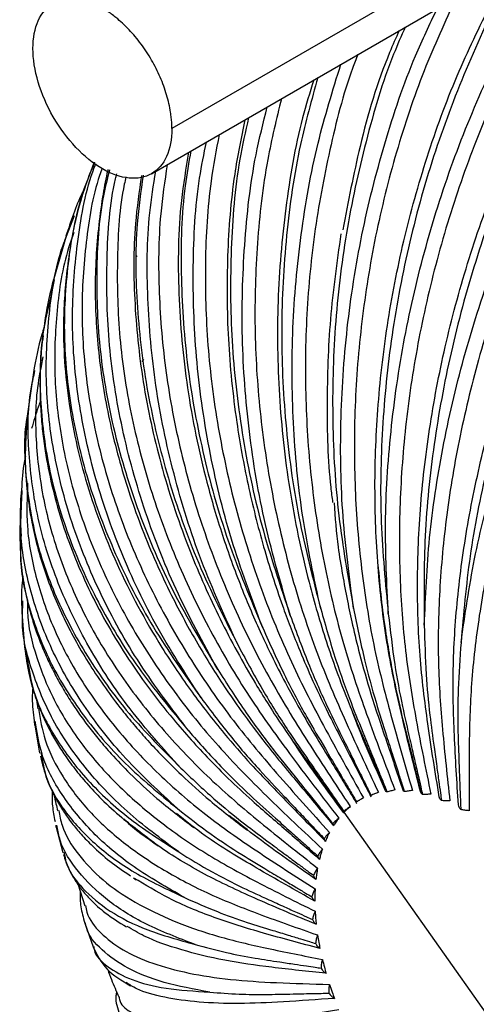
# Paper-space layout '_Isométrica' of a CAD drawing. Header units: millimetres. Extents: x -1033 to 124, y -743 to 515.
# Tile 5 of 44: x -1033 to -991, y -676 to -586. Entities that reach past the tile are written whole.
import ezdxf

# ---------------------------------------------------------------- set-up
doc = ezdxf.new("R2010")
doc.units = ezdxf.units.MM

psp = doc.layouts.new('_Isométrica')

# ---------------------------------------------------------------- linework, layer by layer
at = {"color": 7, "linetype": 'Continuous', "lineweight": 25}
for p, q in [((-844.652, -494.955), (-1018.941, -595.57)), ((-1020.805, -599.69), (-844.15, -497.709)), ((-1028.603, -605.415), (-1027.864, -603.523)), ((-1028.576, -605.188), (-1029.857, -609.603)), ((-1022.112, -607.2), (-1022.239, -607.32)), ((-1029.716, -609.387), (-1030.064, -611.042)), ((-1021.513, -616.695), (-1021.693, -616.869)), ((-1031.618, -617.892), (-1032.135, -621.443)), ((-1031.527, -617.906), (-1031.485, -617.704)), ((-1032.721, -628.628), (-1032.808, -629.471)), ((-1032.683, -629.478), (-1032.666, -628.679)), ((-1032.802, -629.476), (-1032.88, -632.633)), ((-1032.886, -632.637), (-1032.86, -633.183)), ((-1032.761, -632.636), (-1032.772, -633.136)), ((-1000.07, -635.473), (-1000.036, -635.824)), ((-1032.624, -640.191), (-1032.589, -638.765)), ((-1032.659, -640.194), (-1032.431, -643.02)), ((-1032.415, -643.019), (-1032.184, -644.136)), ((-1031.34, -647.841), (-1031.208, -648.645)), ((-1031.549, -649.747), (-1031.513, -650.151)), ((-1031.507, -650.152), (-1031.057, -652.703)), ((-1031.405, -650.134), (-1031.48, -649.785)), ((-1030.94, -652.682), (-1030.886, -652.928)), ((-997.654, -656.235), (-997.768, -656.16)), ((-1001.809, -657.044), (-1002.086, -657.22)), ((-980.268, -690.509), (-1003.151, -658.102)), ((-1029.588, -659.306), (-1029.56, -659.473)), ((-1029.554, -659.476), (-1028.931, -661.811)), ((-1029.44, -659.446), (-1029.471, -659.309)), ((-1028.827, -661.784), (-1028.797, -661.929)), ((-1027.515, -664.754), (-1026.927, -666.672)), ((-1022.462, -664.13), (-1022.229, -664.296)), ((-1026.927, -668.269), (-1026.16, -670.436))]:
    psp.add_line(p, q, dxfattribs=at)
for points, knots in [([(-914.218, -554.493), (-915.576, -553.952), (-918.513, -552.78), (-923.377, -551.967), (-928.613, -551.844), (-933.912, -552.516), (-939.169, -553.894), (-944.306, -555.905), (-949.317, -558.488), (-954.267, -561.655), (-959.219, -565.469), (-964.155, -569.974), (-968.987, -575.154), (-973.622, -580.963), (-977.965, -587.33), (-981.926, -594.159), (-985.426, -601.335), (-988.401, -608.728), (-990.807, -616.201), (-992.623, -623.62), (-993.848, -630.861), (-994.495, -637.812), (-994.624, -644.396), (-994.177, -650.756), (-993.72, -654.913), (-993.482, -657.08)], [0, 0, 0, 0, 0.039235, 0.084891, 0.129871, 0.173937, 0.216881, 0.25853, 0.298745, 0.338961, 0.38061, 0.423554, 0.46762, 0.5126, 0.558256, 0.604329, 0.650543, 0.696619, 0.742281, 0.78727, 0.831347, 0.874305, 0.91597, 0.956202, 1, 1, 1, 1]), ([(-908.579, -556.641), (-908.982, -556.41), (-910.927, -555.298), (-914.868, -554.224), (-920.333, -553.478), (-926.123, -553.769), (-932.115, -555.001), (-938.241, -557.184), (-944.429, -560.296), (-950.571, -564.291), (-956.568, -569.104), (-962.32, -574.647), (-967.76, -580.849), (-972.821, -587.625), (-977.431, -594.886), (-981.529, -602.531), (-985.053, -610.446), (-987.958, -618.525), (-990.189, -626.652), (-991.778, -634.732), (-992.231, -639.959), (-992.457, -642.572)], [0, 0, 0, 0, 0.014287, 0.068777, 0.123455, 0.178351, 0.23282, 0.287601, 0.342751, 0.397877, 0.452772, 0.507759, 0.56226, 0.616912, 0.671828, 0.726301, 0.781047, 0.835884, 0.890349, 0.945197, 1, 1, 1, 1]), ([(-992.457, -642.572), (-992.094, -640.044), (-991.367, -634.991), (-989.38, -627.129), (-986.769, -619.214), (-983.504, -611.327), (-979.652, -603.588), (-975.261, -596.105), (-970.391, -588.98), (-965.116, -582.316), (-959.506, -576.208), (-953.638, -570.737), (-947.589, -565.975), (-941.427, -561.987), (-935.26, -558.849), (-929.187, -556.608), (-923.31, -555.3), (-917.691, -554.918), (-912.432, -555.518), (-908.249, -556.675), (-906.038, -557.977), (-905.271, -558.429)], [0, 0, 0, 0, 0.053785, 0.107518, 0.16168, 0.215408, 0.269201, 0.323344, 0.377033, 0.430907, 0.484996, 0.538664, 0.592639, 0.646979, 0.701294, 0.755382, 0.80956, 0.863259, 0.917107, 0.971216, 1, 1, 1, 1]), ([(-904.275, -559.55), (-904.93, -559.148), (-906.895, -557.943), (-910.615, -556.772), (-915.315, -556.01), (-920.259, -556.066), (-925.323, -556.849), (-930.42, -558.31), (-935.464, -560.367), (-940.444, -562.966), (-945.425, -566.117), (-950.469, -569.884), (-955.566, -574.309), (-960.631, -579.371), (-965.57, -585.026), (-970.288, -591.204), (-974.69, -597.811), (-978.69, -604.734), (-982.217, -611.849), (-985.214, -619.023), (-987.649, -626.13), (-989.508, -633.051), (-990.794, -639.679), (-991.556, -645.945), (-991.751, -651.98), (-991.724, -655.921), (-991.71, -657.975)], [0, 0, 0, 0, 0.022409, 0.067143, 0.111473, 0.155146, 0.197932, 0.239629, 0.280068, 0.319116, 0.358163, 0.398602, 0.440299, 0.483085, 0.526758, 0.571088, 0.615822, 0.660694, 0.705431, 0.749767, 0.793449, 0.836246, 0.877956, 0.918411, 0.957475, 1, 1, 1, 1]), ([(-992.696, -657.445), (-992.835, -655.324), (-993.102, -651.255), (-993.263, -645.028), (-992.854, -638.573), (-991.924, -631.754), (-990.417, -624.643), (-988.327, -617.352), (-985.658, -610), (-982.439, -602.721), (-978.717, -595.648), (-974.561, -588.91), (-970.051, -582.62), (-965.281, -576.874), (-960.346, -571.74), (-955.338, -567.277), (-950.354, -563.453), (-947.028, -561.419), (-945.398, -560.421)], [0, 0, 0, 0, 0.062471, 0.119857, 0.179286, 0.24056, 0.30343, 0.3676, 0.432731, 0.498452, 0.56437, 0.630086, 0.695209, 0.759366, 0.822219, 0.883473, 0.94288, 1, 1, 1, 1]), ([(-995.823, -641.01), (-995.711, -638.355), (-995.487, -633.049), (-994.229, -624.819), (-992.313, -616.554), (-989.7, -608.338), (-986.446, -600.297), (-982.592, -592.542), (-978.19, -585.183), (-973.309, -578.312), (-968.002, -572.082), (-963.381, -567.372), (-960.48, -565.068), (-959.544, -564.325)], [0, 0, 0, 0, 0.095326, 0.190561, 0.286555, 0.38178, 0.477122, 0.573082, 0.668238, 0.763722, 0.859587, 0.954706, 1, 1, 1, 1]), ([(-970.13, -570.436), (-970.334, -570.643), (-972.372, -572.703), (-975.898, -577.303), (-980.599, -584.186), (-984.736, -591.658), (-988.303, -599.525), (-991.232, -607.693), (-993.491, -616.045), (-995.031, -624.465), (-995.896, -632.852), (-995.848, -638.291), (-995.823, -641.01)], [0, 0, 0, 0, 0.012167, 0.121539, 0.231215, 0.341421, 0.450739, 0.560604, 0.67065, 0.779952, 0.89002, 1, 1, 1, 1]), ([(-994.457, -656.7), (-994.818, -654.485), (-995.511, -650.235), (-996.311, -643.738), (-996.529, -637.018), (-996.234, -629.93), (-995.357, -622.553), (-993.882, -615.001), (-991.8, -607.401), (-989.128, -599.89), (-985.903, -592.608), (-982.189, -585.677), (-978.037, -579.257), (-974.474, -574.432), (-972.21, -571.969), (-971.559, -571.261)], [0, 0, 0, 0, 0.079559, 0.152641, 0.228325, 0.306359, 0.386426, 0.468148, 0.551094, 0.634791, 0.718739, 0.802431, 0.885366, 0.967071, 1, 1, 1, 1]), ([(-979.919, -576.087), (-980.437, -576.779), (-982.437, -579.454), (-985.504, -584.654), (-989.052, -591.611), (-992.053, -598.97), (-994.488, -606.554), (-996.312, -614.236), (-997.519, -621.872), (-998.119, -629.336), (-998.137, -636.511), (-997.644, -643.318), (-996.565, -649.903), (-995.685, -654.212), (-995.227, -656.458)], [0, 0, 0, 0, 0.031689, 0.122394, 0.213926, 0.305739, 0.397277, 0.487994, 0.577372, 0.66494, 0.750284, 0.833059, 0.912988, 1, 1, 1, 1]), ([(-999.121, -639.971), (-999.257, -637.228), (-999.527, -631.746), (-998.986, -623.26), (-997.755, -614.751), (-995.782, -606.307), (-993.121, -598.051), (-989.781, -590.125), (-986.238, -583.214), (-983.596, -579.245), (-982.476, -577.563)], [0, 0, 0, 0, 0.129126, 0.25813, 0.388161, 0.51715, 0.646298, 0.776284, 0.90518, 1, 1, 1, 1]), ([(-986.89, -580.112), (-987.292, -580.758), (-989.146, -583.74), (-991.853, -589.596), (-994.931, -597.575), (-997.273, -605.908), (-998.903, -614.43), (-999.768, -623.034), (-999.928, -631.613), (-999.39, -637.186), (-999.121, -639.971)], [0, 0, 0, 0, 0.038192, 0.176069, 0.312834, 0.450282, 0.587959, 0.724703, 0.862407, 1, 1, 1, 1]), ([(-1025.305, -599.245), (-1026.138, -598.764), (-1026.971, -598.092), (-1028.51, -596.467), (-1029.216, -595.515), (-1030.394, -593.474), (-1030.866, -592.387), (-1031.503, -590.241), (-1031.669, -589.184), (-1031.669, -587.26), (-1031.503, -586.394), (-1030.866, -584.985), (-1030.394, -584.442), (-1029.216, -583.761), (-1028.51, -583.624), (-1026.971, -583.777), (-1026.138, -584.066), (-1025.305, -584.547)], [0, 0, 0, 0, 0.125, 0.125, 0.25, 0.25, 0.375, 0.375, 0.5, 0.5, 0.625, 0.625, 0.75, 0.75, 0.875, 0.875, 1, 1, 1, 1]), ([(-992.902, -583.582), (-993.919, -585.789), (-996.015, -590.333), (-998.465, -597.678), (-1000.382, -605.362), (-1001.642, -613.159), (-1002.259, -620.914), (-1002.255, -628.501), (-1001.664, -635.799), (-1000.568, -642.727), (-998.876, -649.436), (-997.587, -653.827), (-996.916, -656.116)], [0, 0, 0, 0, 0.099302, 0.204503, 0.309389, 0.413334, 0.515745, 0.616082, 0.713871, 0.808715, 0.9003, 1, 1, 1, 1]), ([(-1018.941, -595.57), (-1018.942, -595.489), (-1018.943, -595.328), (-1018.953, -595.082), (-1018.97, -594.832), (-1018.994, -594.58), (-1019.025, -594.324), (-1019.087, -593.894), (-1019.205, -593.281), (-1019.416, -592.479), (-1019.683, -591.671), (-1020.112, -590.599), (-1020.776, -589.28), (-1021.585, -588.046), (-1022.3, -587.139), (-1022.865, -586.504), (-1023.454, -585.92), (-1023.994, -585.453), (-1024.474, -585.085), (-1024.888, -584.797), (-1025.166, -584.63), (-1025.305, -584.547)], [0, 0, 0, 0, 0.020877, 0.041712, 0.062527, 0.083344, 0.104185, 0.125073, 0.187568, 0.250102, 0.312597, 0.375131, 0.500008, 0.624886, 0.687381, 0.749914, 0.812409, 0.874943, 0.91665, 0.958276, 1, 1, 1, 1]), ([(-1002.299, -639.472), (-1002.674, -636.681), (-1003.424, -631.102), (-1003.577, -622.476), (-1003.007, -613.834), (-1001.662, -605.259), (-999.544, -596.91), (-997.209, -589.958), (-995.328, -586.014), (-994.649, -584.59)], [0, 0, 0, 0, 0.151968, 0.303791, 0.456824, 0.608631, 0.760624, 0.913604, 1, 1, 1, 1]), ([(-996.174, -656.233), (-996.752, -653.959), (-997.861, -649.596), (-999.284, -642.929), (-1000.115, -636.042), (-1000.438, -628.786), (-1000.176, -621.241), (-999.3, -613.527), (-997.793, -605.769), (-995.646, -598.12), (-992.985, -590.799), (-990.767, -586.264), (-989.689, -584.058)], [0, 0, 0, 0, 0.09966, 0.191209, 0.286016, 0.383766, 0.484063, 0.586433, 0.690337, 0.795182, 0.900341, 1, 1, 1, 1]), ([(-997.577, -586.281), (-997.937, -587.1), (-999.402, -590.43), (-1001.259, -596.75), (-1003.093, -605.109), (-1004.105, -613.708), (-1004.328, -622.381), (-1003.81, -631.036), (-1002.803, -636.661), (-1002.299, -639.472)], [0, 0, 0, 0, 0.051378, 0.208841, 0.36709, 0.525602, 0.683041, 0.841584, 1, 1, 1, 1]), ([(-998.129, -586.6), (-998.425, -587.263), (-999.918, -590.609), (-1001.742, -596.716), (-1002.798, -602.27), (-1003.284, -604.826)], [0, 0, 0, 0, 0.117669, 0.593984, 1, 1, 1, 1]), ([(-1001.909, -588.782), (-1002.073, -589.204), (-1003.157, -591.986), (-1004.544, -597.487), (-1005.996, -605.168), (-1006.711, -612.988), (-1006.769, -620.761), (-1006.189, -628.367), (-1005.019, -635.685), (-1003.35, -642.633), (-1001.076, -649.362), (-999.397, -653.766), (-998.523, -656.062)], [0, 0, 0, 0, 0.020478, 0.134886, 0.248951, 0.361993, 0.473367, 0.582484, 0.688831, 0.791975, 0.891575, 1, 1, 1, 1]), ([(-1005.307, -639.521), (-1005.91, -636.722), (-1007.116, -631.128), (-1007.928, -622.481), (-1007.994, -613.814), (-1007.218, -605.232), (-1005.774, -597.114), (-1004.208, -592.07), (-1003.466, -589.68)], [0, 0, 0, 0, 0.169325, 0.338489, 0.509001, 0.678147, 0.8475, 1, 1, 1, 1]), ([(-1005.582, -590.902), (-1006.147, -592.926), (-1007.45, -597.602), (-1008.555, -605.339), (-1009.028, -613.882), (-1008.634, -622.518), (-1007.482, -631.129), (-1006.032, -636.724), (-1005.308, -639.521)], [0, 0, 0, 0, 0.1323478, 0.3058977, 0.4797351, 0.6523958, 0.8262681, 1, 1, 1, 1]), ([(-1005.948, -591.113), (-1006.305, -592.266), (-1007.474, -596.033), (-1008.616, -602.832), (-1009.363, -611.331), (-1009.232, -619.973), (-1008.283, -628.6), (-1006.905, -635.218), (-1005.633, -639.83), (-1004.803, -642.51), (-1003.843, -645.3), (-1002.586, -648.576), (-1001.006, -652.247), (-999.88, -654.925), (-999.332, -656.228)], [0, 0, 0, 0, 0.056245, 0.18388, 0.312261, 0.439732, 0.567471, 0.695704, 0.738088, 0.779659, 0.820419, 0.869579, 0.936508, 1, 1, 1, 1]), ([(-1008.098, -640.116), (-1008.914, -637.351), (-1010.544, -631.823), (-1011.972, -623.272), (-1012.63, -614.695), (-1012.389, -606.205), (-1011.601, -599.113), (-1010.571, -595.024), (-1010.206, -593.571)], [0, 0, 0, 0, 0.1799748, 0.3597789, 0.5410151, 0.7207992, 0.9008044, 1, 1, 1, 1]), ([(-1008.915, -592.826), (-1009.363, -594.672), (-1010.403, -598.959), (-1011.204, -605.994), (-1011.449, -613.721), (-1010.976, -621.416), (-1009.861, -628.938), (-1008.15, -636.172), (-1005.946, -643.037), (-1003.128, -649.681), (-1001.086, -654.029), (-1000.022, -656.295)], [0, 0, 0, 0, 0.090639, 0.210538, 0.329361, 0.446431, 0.56113, 0.672916, 0.781336, 0.886029, 1, 1, 1, 1]), ([(-1011.923, -594.563), (-1012.206, -595.825), (-1013.075, -599.706), (-1013.618, -606.564), (-1013.582, -614.958), (-1012.623, -623.442), (-1010.883, -631.891), (-1009.026, -637.375), (-1008.098, -640.116)], [0, 0, 0, 0, 0.087905, 0.270345, 0.453086, 0.634591, 0.817369, 1, 1, 1, 1]), ([(-1012.263, -594.759), (-1012.601, -596.411), (-1013.429, -600.457), (-1013.94, -607.189), (-1013.893, -614.792), (-1013.178, -621.811), (-1012.028, -628.162), (-1010.624, -633.762), (-1009.242, -638.068), (-1008.114, -641.125), (-1007.256, -643.294), (-1006.116, -645.961), (-1004.524, -649.315), (-1002.627, -652.956), (-1001.326, -655.506), (-1000.711, -656.712)], [0, 0, 0, 0, 0.082487, 0.202039, 0.32165, 0.440566, 0.529567, 0.619129, 0.70522, 0.736257, 0.768112, 0.811805, 0.868819, 0.937961, 1, 1, 1, 1]), ([(-1018.941, -595.57), (-1018.941, -596.532), (-1019.107, -597.398), (-1019.744, -598.807), (-1020.216, -599.35), (-1021.394, -600.03), (-1022.1, -600.167), (-1023.639, -600.015), (-1024.472, -599.726), (-1025.305, -599.245)], [0, 0, 0, 0, 0.25, 0.25, 0.5, 0.5, 0.75, 0.75, 1, 1, 1, 1]), ([(-1014.611, -596.115), (-1014.882, -597.523), (-1015.613, -601.328), (-1015.972, -607.801), (-1015.768, -615.353), (-1014.816, -622.868), (-1013.211, -630.205), (-1011.007, -637.252), (-1008.315, -643.932), (-1005.001, -650.389), (-1002.627, -654.611), (-1001.391, -656.812)], [0, 0, 0, 0, 0.071935, 0.1943, 0.315568, 0.435045, 0.552103, 0.666188, 0.776838, 0.883685, 1, 1, 1, 1]), ([(-1010.627, -641.249), (-1011.637, -638.557), (-1013.656, -633.176), (-1015.645, -624.839), (-1016.843, -616.464), (-1017.095, -608.167), (-1016.749, -601.566), (-1016.007, -597.886), (-1015.787, -596.793)], [0, 0, 0, 0, 0.184245, 0.368315, 0.553851, 0.737901, 0.922177, 1, 1, 1, 1]), ([(-1017.41, -597.73), (-1017.659, -599.194), (-1018.369, -603.378), (-1018.437, -610.628), (-1017.687, -619.276), (-1016.154, -626.691), (-1014.36, -632.764), (-1012.679, -637.412), (-1011.118, -641.063), (-1009.736, -643.976), (-1008.412, -646.579), (-1006.564, -649.886), (-1004.32, -653.522), (-1002.766, -656.089), (-1002.024, -657.313)], [0, 0, 0, 0, 0.075694, 0.216399, 0.356749, 0.49665, 0.575501, 0.654212, 0.727066, 0.759613, 0.803343, 0.861861, 0.934107, 1, 1, 1, 1]), ([(-1017.208, -597.614), (-1017.396, -598.67), (-1018.039, -602.281), (-1018.198, -608.771), (-1017.696, -616.917), (-1016.23, -625.138), (-1013.963, -633.311), (-1011.739, -638.604), (-1010.627, -641.249)], [0, 0, 0, 0, 0.076438, 0.261171, 0.44621, 0.629997, 0.815073, 1, 1, 1, 1]), ([(-1026.058, -598.637), (-1026.471, -599.727), (-1027.528, -602.517), (-1028.411, -606.893), (-1029.019, -612.866), (-1028.698, -619.775), (-1027.059, -627.643), (-1024.152, -635.468), (-1021.024, -641.279), (-1018.517, -645.126), (-1017.134, -647.096), (-1015.689, -649.018), (-1013.916, -651.225), (-1011.481, -654.027), (-1008.333, -657.232), (-1006.079, -659.547), (-1004.977, -660.679)], [0, 0, 0, 0, 0.05354, 0.137068, 0.217014, 0.336858, 0.457208, 0.576724, 0.696919, 0.731011, 0.763366, 0.793766, 0.826924, 0.875283, 0.939018, 1, 1, 1, 1]), ([(-1026.038, -598.653), (-1026.375, -599.466), (-1027.542, -602.281), (-1028.52, -607.457), (-1028.968, -614.072), (-1028.363, -620.865), (-1026.79, -627.715), (-1024.232, -634.532), (-1020.807, -641.24), (-1017.783, -645.516), (-1016.271, -647.653)], [0, 0, 0, 0, 0.055059, 0.190518, 0.324884, 0.459923, 0.595185, 0.729531, 0.86482, 1, 1, 1, 1]), ([(-1016.271, -647.653), (-1017.722, -645.409), (-1020.624, -640.923), (-1023.896, -633.881), (-1026.306, -626.748), (-1027.738, -619.596), (-1028.229, -612.52), (-1027.63, -605.676), (-1026.821, -601.056), (-1025.956, -598.878), (-1025.909, -598.758)], [0, 0, 0, 0, 0.141477, 0.282819, 0.425287, 0.566614, 0.708115, 0.850533, 0.991759, 1, 1, 1, 1]), ([(-1019.375, -598.865), (-1019.6, -600.359), (-1020.176, -604.176), (-1020.215, -610.567), (-1019.604, -617.856), (-1018.228, -625.094), (-1016.188, -632.147), (-1013.546, -638.908), (-1010.42, -645.305), (-1006.664, -651.474), (-1003.997, -655.505), (-1002.606, -657.605)], [0, 0, 0, 0, 0.078235, 0.199769, 0.320214, 0.43888, 0.555143, 0.668454, 0.778353, 0.884475, 1, 1, 1, 1]), ([(-1025.347, -599.211), (-1025.423, -599.426), (-1026.189, -601.572), (-1026.878, -605.957), (-1027.328, -612.292), (-1026.858, -618.794), (-1025.594, -625.304), (-1023.56, -631.716), (-1020.838, -637.924), (-1017.512, -643.835), (-1013.708, -649.39), (-1009.264, -654.704), (-1006.136, -658.162), (-1004.506, -659.965)], [0, 0, 0, 0, 0.011477, 0.114577, 0.217994, 0.321102, 0.423284, 0.523958, 0.622593, 0.718724, 0.81196, 0.901991, 1, 1, 1, 1]), ([(-1024.804, -599.305), (-1024.832, -599.423), (-1025.029, -600.251), (-1025.516, -603.016), (-1026.025, -607.678), (-1025.959, -613.741), (-1025.224, -619.897), (-1023.819, -626.082), (-1021.764, -632.234), (-1019.634, -637.042), (-1017.824, -640.521), (-1016.608, -642.678), (-1015.373, -644.717), (-1014.056, -646.754), (-1012.41, -649.136), (-1010.135, -652.174), (-1007.245, -655.613), (-1005.196, -658.079), (-1004.205, -659.273)], [0, 0, 0, 0, 0.006193, 0.043167, 0.141376, 0.239707, 0.338663, 0.436934, 0.535029, 0.633679, 0.670744, 0.70712, 0.741502, 0.773872, 0.811381, 0.865186, 0.934765, 1, 1, 1, 1]), ([(-1024.648, -599.329), (-1024.847, -600.116), (-1025.608, -603.129), (-1025.95, -608.715), (-1025.66, -615.967), (-1024.344, -623.349), (-1022.083, -630.726), (-1018.963, -638.023), (-1016.151, -642.707), (-1014.746, -645.048)], [0, 0, 0, 0, 0.055426, 0.212216, 0.369791, 0.527626, 0.684393, 0.84226, 1, 1, 1, 1]), ([(-1014.746, -645.048), (-1016.076, -642.619), (-1018.735, -637.763), (-1021.657, -630.184), (-1023.724, -622.543), (-1024.869, -614.9), (-1024.969, -607.425), (-1024.643, -602.325), (-1024.023, -599.856), (-1023.984, -599.704)], [0, 0, 0, 0, 0.164525, 0.328894, 0.494571, 0.658922, 0.823474, 0.989095, 1, 1, 1, 1]), ([(-1023.154, -599.992), (-1023.204, -600.213), (-1023.743, -602.581), (-1024.012, -607.365), (-1023.89, -614.241), (-1022.89, -621.193), (-1021.16, -628.058), (-1018.743, -634.734), (-1015.725, -641.114), (-1012.227, -647.134), (-1008.093, -652.92), (-1005.172, -656.695), (-1003.65, -658.662)], [0, 0, 0, 0, 0.011845, 0.127262, 0.242332, 0.35637, 0.468725, 0.578804, 0.686088, 0.790142, 0.890619, 1, 1, 1, 1]), ([(-1021.725, -599.869), (-1021.939, -601.32), (-1022.505, -605.146), (-1022.445, -611.637), (-1021.64, -619.173), (-1019.936, -626.755), (-1017.539, -633.869), (-1014.625, -640.424), (-1012.116, -645.015), (-1010.157, -648.193), (-1008.796, -650.287), (-1007.033, -652.786), (-1005.127, -655.455), (-1003.821, -657.29), (-1003.237, -658.111)], [0, 0, 0, 0, 0.076312, 0.201271, 0.326564, 0.451023, 0.575924, 0.681133, 0.784345, 0.815814, 0.85146, 0.897939, 0.95438, 1, 1, 1, 1]), ([(-1021.576, -599.84), (-1021.788, -601.308), (-1022.353, -605.233), (-1022.228, -611.923), (-1021.304, -619.729), (-1019.4, -627.579), (-1016.67, -635.366), (-1014.126, -640.39), (-1012.855, -642.902)], [0, 0, 0, 0, 0.106702, 0.285381, 0.464357, 0.642121, 0.821133, 1, 1, 1, 1]), ([(-1012.855, -642.902), (-1014.037, -640.322), (-1016.401, -635.166), (-1018.89, -627.155), (-1020.563, -619.093), (-1021.265, -611.084), (-1021.239, -604.498), (-1020.629, -600.731), (-1020.425, -599.471)], [0, 0, 0, 0, 0.181566, 0.362961, 0.545799, 0.727173, 0.908771, 1, 1, 1, 1]), ([(-1027.006, -601.141), (-1027.054, -601.238), (-1027.728, -602.597), (-1028.202, -604.05), (-1028.643, -605.4)], [0, 0, 0, 0, 0.071202, 1, 1, 1, 1]), ([(-1017.406, -650.678), (-1018.95, -648.651), (-1022.036, -644.598), (-1025.577, -638.185), (-1028.243, -631.652), (-1029.915, -625.062), (-1030.627, -618.504), (-1030.229, -612.117), (-1029.519, -607.721), (-1028.674, -605.596), (-1028.603, -605.415)], [0, 0, 0, 0, 0.1407928, 0.2814521, 0.4232317, 0.5638753, 0.704692, 0.8464224, 0.986965, 1, 1, 1, 1]), ([(-1027.919, -605.076), (-1028.086, -605.54), (-1028.908, -607.823), (-1029.557, -612.194), (-1029.81, -618.105), (-1029.14, -624.13), (-1027.657, -630.13), (-1025.395, -636.008), (-1022.439, -641.669), (-1018.877, -647.028), (-1014.84, -652.038), (-1010.159, -656.797), (-1006.872, -659.885), (-1005.16, -661.495)], [0, 0, 0, 0, 0.025911, 0.127506, 0.229413, 0.331015, 0.431705, 0.530909, 0.628104, 0.722831, 0.814705, 0.903422, 1, 1, 1, 1]), ([(-1004.191, -629.768), (-1004.251, -629.308), (-1004.637, -626.347), (-1004.756, -620.724), (-1004.534, -612.945), (-1003.8, -607.786), (-1003.431, -605.187)], [0, 0, 0, 0, 0.056708, 0.365313, 0.680297, 1, 1, 1, 1]), ([(-1029.795, -609.369), (-1030.083, -610.535), (-1030.456, -612.041), (-1030.627, -613.561), (-1030.666, -613.905)], [0, 0, 0, 0, 0.773343, 1, 1, 1, 1]), ([(-1030.064, -611.042), (-1030.312, -612.088), (-1031.024, -615.093), (-1031.102, -620.291), (-1030.368, -626.514), (-1028.583, -632.764), (-1025.818, -638.935), (-1022.171, -644.967), (-1018.994, -648.775), (-1017.406, -650.678)], [0, 0, 0, 0, 0.081399, 0.233878, 0.38712, 0.540615, 0.693072, 0.846598, 1, 1, 1, 1]), ([(-1030.647, -613.749), (-1030.719, -613.968), (-1031.161, -615.311), (-1031.413, -616.712), (-1031.623, -617.886)], [0, 0, 0, 0, 0.162901, 1, 1, 1, 1]), ([(-1030.739, -614.5), (-1030.791, -614.889), (-1030.935, -615.981), (-1031.015, -617.675), (-1031.037, -619.596), (-1030.962, -621.434), (-1030.804, -623.251), (-1030.362, -626.568), (-1029.222, -631.394), (-1026.735, -637.659), (-1023.299, -643.77), (-1019.92, -648.344), (-1017.21, -651.478), (-1015.531, -653.283), (-1013.672, -655.147), (-1011.341, -657.312), (-1008.534, -659.707), (-1006.518, -661.457), (-1005.537, -662.308)], [0, 0, 0, 0, 0.022901, 0.064269, 0.101361, 0.13772, 0.173396, 0.208901, 0.333462, 0.457091, 0.580936, 0.705195, 0.746249, 0.786509, 0.82598, 0.873671, 0.938541, 1, 1, 1, 1]), ([(-1030.752, -616.438), (-1030.943, -617.376), (-1031.493, -620.08), (-1031.451, -624.693), (-1030.691, -630.168), (-1029.048, -635.594), (-1026.635, -640.867), (-1023.52, -645.908), (-1019.799, -650.644), (-1015.605, -655.036), (-1010.763, -659.167), (-1007.37, -661.835), (-1005.601, -663.226)], [0, 0, 0, 0, 0.058464, 0.168435, 0.278077, 0.386735, 0.493789, 0.598675, 0.700898, 0.800043, 0.89578, 1, 1, 1, 1]), ([(-1018.132, -654.073), (-1019.738, -652.291), (-1022.95, -648.73), (-1026.674, -643.029), (-1029.507, -637.177), (-1031.364, -631.217), (-1032.14, -625.264), (-1032.179, -620.793), (-1031.638, -618.394), (-1031.527, -617.906)], [0, 0, 0, 0, 0.159522, 0.318893, 0.479533, 0.638886, 0.798435, 0.959019, 1, 1, 1, 1]), ([(-1030.984, -620.511), (-1031.053, -620.69), (-1031.364, -621.5), (-1031.602, -622.343), (-1031.788, -623)], [0, 0, 0, 0, 0.221035, 1, 1, 1, 1]), ([(-1032.138, -621.532), (-1032.149, -621.581), (-1032.549, -623.438), (-1032.405, -627.235), (-1031.619, -632.836), (-1029.701, -638.414), (-1026.815, -643.865), (-1023.034, -649.145), (-1019.766, -652.431), (-1018.132, -654.073)], [0, 0, 0, 0, 0.004447, 0.169699, 0.335778, 0.502132, 0.66736, 0.833747, 1, 1, 1, 1]), ([(-1032.141, -621.443), (-1032.25, -622.748), (-1032.455, -625.193), (-1032.269, -628.48), (-1031.754, -632.06), (-1030.696, -636.036), (-1028.906, -640.416), (-1026.532, -644.684), (-1024.252, -647.89), (-1022.442, -650.097), (-1021.276, -651.429), (-1019.843, -652.966), (-1017.915, -654.879), (-1015.309, -657.236), (-1013.189, -658.87), (-1012.027, -659.766)], [0, 0, 0, 0, 0.0906515, 0.1698552, 0.2452626, 0.3560083, 0.4658949, 0.5755306, 0.6850882, 0.7208565, 0.7558738, 0.795662, 0.8495091, 0.9175605, 1, 1, 1, 1]), ([(-1032.361, -625.572), (-1032.39, -625.704), (-1032.616, -626.708), (-1032.672, -627.735), (-1032.721, -628.628)], [0, 0, 0, 0, 0.131695, 1, 1, 1, 1]), ([(-1032.166, -627.993), (-1032.214, -629.307), (-1032.322, -632.249), (-1031.444, -636.821), (-1029.757, -641.609), (-1027.258, -646.217), (-1024.065, -650.575), (-1020.264, -654.624), (-1015.99, -658.336), (-1011.068, -661.775), (-1007.621, -663.982), (-1005.824, -665.132)], [0, 0, 0, 0, 0.096184, 0.215352, 0.333451, 0.449807, 0.563806, 0.67491, 0.782669, 0.886724, 1, 1, 1, 1]), ([(-1018.438, -657.785), (-1020.077, -656.274), (-1023.352, -653.254), (-1027.163, -648.337), (-1030.098, -643.231), (-1031.983, -637.977), (-1032.89, -633.366), (-1032.74, -630.54), (-1032.683, -629.478)], [0, 0, 0, 0, 0.178328, 0.356487, 0.536064, 0.714203, 0.892561, 1, 1, 1, 1]), ([(-1004.094, -629.797), (-1003.992, -631.154), (-1003.826, -633.372), (-1003.327, -636.344), (-1002.888, -638.723), (-1002.37, -641.136), (-1001.676, -643.991), (-1000.642, -647.649), (-999.23, -651.785), (-998.244, -654.739), (-997.77, -656.161)], [0, 0, 0, 0, 0.146905, 0.240117, 0.328182, 0.411185, 0.510674, 0.651659, 0.832343, 1, 1, 1, 1]), ([(-1032.86, -633.183), (-1032.84, -633.939), (-1032.8, -635.462), (-1032.467, -637.535), (-1032.069, -639.316), (-1031.628, -640.838), (-1031.122, -642.276), (-1030.545, -643.673), (-1029.897, -645.039), (-1029.177, -646.383), (-1028.382, -647.707), (-1027.521, -649.003), (-1026.601, -650.263), (-1025.601, -651.518), (-1024.361, -652.95), (-1022.632, -654.762), (-1020.179, -657.049), (-1018.089, -658.642), (-1016.937, -659.521)], [0, 0, 0, 0, 0.075423, 0.151799, 0.211257, 0.264548, 0.31674, 0.367692, 0.417975, 0.468169, 0.51833, 0.5682, 0.617186, 0.665315, 0.716891, 0.789339, 0.883849, 1, 1, 1, 1]), ([(-1032.772, -633.136), (-1032.797, -633.683), (-1032.896, -635.886), (-1032.019, -639.732), (-1030.148, -644.576), (-1027.2, -649.247), (-1023.385, -653.708), (-1020.087, -656.426), (-1018.438, -657.785)], [0, 0, 0, 0, 0.061912, 0.249551, 0.4375, 0.624177, 0.812165, 1, 1, 1, 1]), ([(-1000.036, -635.824), (-999.943, -636.861), (-999.762, -638.876), (-999.374, -641.649), (-998.976, -644.029), (-998.513, -646.483), (-997.851, -649.439), (-996.985, -652.85), (-996.394, -655.254), (-996.118, -656.375)], [0, 0, 0, 0, 0.144209, 0.280347, 0.392242, 0.485487, 0.638833, 0.831432, 1, 1, 1, 1]), ([(-1032.589, -636.532), (-1032.613, -636.711), (-1032.775, -637.913), (-1032.715, -639.144), (-1032.665, -640.193)], [0, 0, 0, 0, 0.14865, 1, 1, 1, 1]), ([(-1032.173, -638.696), (-1032.18, -639.037), (-1032.216, -640.816), (-1031.416, -643.974), (-1029.764, -648.081), (-1027.256, -651.972), (-1024.066, -655.596), (-1020.264, -658.906), (-1015.99, -661.886), (-1011.068, -664.582), (-1007.621, -666.292), (-1005.824, -667.183)], [0, 0, 0, 0, 0.0303715, 0.158217, 0.2849153, 0.4097438, 0.5320439, 0.6512384, 0.766844, 0.8784761, 1, 1, 1, 1]), ([(-1005.307, -639.521), (-1004.862, -641.091), (-1004.038, -643.992), (-1002.654, -647.856), (-1001.474, -650.751), (-1000.615, -652.872), (-1000.02, -654.333), (-999.577, -655.421), (-999.331, -656.022), (-999.234, -656.261)], [0, 0, 0, 0, 0.272344, 0.503116, 0.689512, 0.801165, 0.890131, 0.956409, 1, 1, 1, 1]), ([(-1002.299, -639.472), (-1001.983, -641.045), (-1001.398, -643.95), (-1000.342, -647.819), (-999.414, -650.718), (-998.74, -652.842), (-998.272, -654.305), (-997.924, -655.395), (-997.731, -655.997), (-997.654, -656.235)], [0, 0, 0, 0, 0.272344, 0.503116, 0.689511, 0.801165, 0.890131, 0.956409, 1, 1, 1, 1]), ([(-1018.32, -661.756), (-1019.959, -660.537), (-1023.234, -658.098), (-1027.042, -654.023), (-1029.99, -649.724), (-1031.825, -645.218), (-1032.683, -642.017), (-1032.628, -640.325), (-1032.624, -640.191)], [0, 0, 0, 0, 0.1964311, 0.392676, 0.5904839, 0.7867069, 0.9831713, 1, 1, 1, 1]), ([(-1008.098, -640.116), (-1007.533, -641.661), (-1006.488, -644.515), (-1004.799, -648.314), (-1003.385, -651.159), (-1002.354, -653.243), (-1001.641, -654.679), (-1001.11, -655.749), (-1000.816, -656.339), (-1000.699, -656.574)], [0, 0, 0, 0, 0.272344, 0.503117, 0.689512, 0.801165, 0.890131, 0.95641, 1, 1, 1, 1]), ([(-999.121, -639.971), (-998.941, -641.522), (-998.607, -644.388), (-997.9, -648.202), (-997.238, -651.059), (-996.759, -653.153), (-996.426, -654.595), (-996.178, -655.669), (-996.04, -656.262), (-995.985, -656.497)], [0, 0, 0, 0, 0.272344, 0.503117, 0.689512, 0.801166, 0.890132, 0.95641, 1, 1, 1, 1]), ([(-1010.627, -641.249), (-1009.953, -642.746), (-1008.709, -645.51), (-1006.743, -649.185), (-1005.116, -651.934), (-1003.931, -653.949), (-1003.111, -655.337), (-1002.5, -656.371), (-1002.161, -656.942), (-1002.027, -657.169)], [0, 0, 0, 0, 0.272344, 0.503116, 0.689511, 0.801165, 0.890131, 0.956409, 1, 1, 1, 1]), ([(-995.823, -641.01), (-995.784, -642.516), (-995.712, -645.3), (-995.365, -649.001), (-994.98, -651.77), (-994.703, -653.8), (-994.51, -655.198), (-994.366, -656.239), (-994.285, -656.815), (-994.253, -657.043)], [0, 0, 0, 0, 0.272344, 0.503117, 0.689512, 0.801166, 0.890131, 0.95641, 1, 1, 1, 1]), ([(-1032.436, -643.02), (-1032.322, -643.87), (-1032.115, -645.414), (-1031.525, -647.406), (-1030.935, -648.957), (-1030.312, -650.294), (-1029.622, -651.552), (-1028.81, -652.837), (-1027.865, -654.143), (-1026.721, -655.518), (-1025.336, -657.011), (-1024.169, -658.047), (-1023.535, -658.61)], [0, 0, 0, 0, 0.142144, 0.25798, 0.348595, 0.431932, 0.513289, 0.592805, 0.686002, 0.77695, 0.878812, 1, 1, 1, 1]), ([(-1012.855, -642.902), (-1012.086, -644.327), (-1010.665, -646.961), (-1008.455, -650.455), (-1006.642, -653.066), (-1005.319, -654.979), (-1004.405, -656.297), (-1003.724, -657.279), (-1003.347, -657.821), (-1003.197, -658.036)], [0, 0, 0, 0, 0.272343, 0.503115, 0.68951, 0.801164, 0.89013, 0.956409, 1, 1, 1, 1]), ([(-992.457, -642.572), (-992.563, -644.011), (-992.757, -646.671), (-992.778, -650.201), (-992.676, -652.84), (-992.605, -654.774), (-992.554, -656.106), (-992.516, -657.098), (-992.494, -657.646), (-992.486, -657.863)], [0, 0, 0, 0, 0.272344, 0.503116, 0.689511, 0.801165, 0.890131, 0.956409, 1, 1, 1, 1]), ([(-1032.184, -644.136), (-1032.024, -645.116), (-1031.632, -647.515), (-1029.843, -651.15), (-1026.988, -654.994), (-1023.212, -658.584), (-1019.95, -660.699), (-1018.32, -661.756)], [0, 0, 0, 0, 0.1474365, 0.3609604, 0.573039, 0.7866057, 1, 1, 1, 1]), ([(-1014.746, -645.048), (-1013.896, -646.381), (-1012.325, -648.845), (-1009.908, -652.104), (-1007.937, -654.535), (-1006.498, -656.317), (-1005.504, -657.544), (-1004.763, -658.458), (-1004.353, -658.963), (-1004.19, -659.163)], [0, 0, 0, 0, 0.272344, 0.503117, 0.689512, 0.801165, 0.890131, 0.95641, 1, 1, 1, 1]), ([(-1031.695, -646.705), (-1031.714, -647.03), (-1031.776, -648.038), (-1031.641, -649.057), (-1031.549, -649.747)], [0, 0, 0, 0, 0.322597, 1, 1, 1, 1]), ([(-1016.271, -647.653), (-1015.355, -648.875), (-1013.664, -651.132), (-1011.08, -654.107), (-1008.981, -656.319), (-1007.449, -657.941), (-1006.39, -659.058), (-1005.601, -659.89), (-1005.164, -660.349), (-1004.991, -660.532)], [0, 0, 0, 0, 0.272344, 0.503116, 0.689511, 0.801165, 0.890131, 0.956409, 1, 1, 1, 1]), ([(-1031.173, -648.64), (-1031.005, -649.603), (-1030.629, -651.758), (-1029.034, -654.904), (-1026.638, -658.044), (-1023.519, -660.892), (-1019.799, -663.422), (-1015.605, -665.631), (-1010.763, -667.542), (-1007.37, -668.728), (-1005.601, -669.346)], [0, 0, 0, 0, 0.108458, 0.242646, 0.374853, 0.504383, 0.630623, 0.753062, 0.871293, 1, 1, 1, 1]), ([(-999.371, -656.156), (-1000.38, -653.886), (-1001.442, -651.501), (-1002.363, -649.04), (-1002.408, -648.921)], [0, 0, 0, 0, 0.951475, 1, 1, 1, 1]), ([(-1017.78, -665.924), (-1019.385, -665.011), (-1022.595, -663.186), (-1026.325, -660.002), (-1029.133, -656.545), (-1030.882, -653.237), (-1031.253, -651.034), (-1031.405, -650.134)], [0, 0, 0, 0, 0.212999, 0.425796, 0.640288, 0.853061, 1, 1, 1, 1]), ([(-1017.406, -650.678), (-1016.441, -651.77), (-1014.66, -653.788), (-1011.952, -656.431), (-1009.758, -658.39), (-1008.156, -659.826), (-1007.049, -660.815), (-1006.224, -661.551), (-1005.768, -661.958), (-1005.587, -662.12)], [0, 0, 0, 0, 0.2723438, 0.5031163, 0.6895113, 0.8011649, 0.8901309, 0.9564093, 1, 1, 1, 1]), ([(-1003.209, -658.161), (-1004.703, -656.144), (-1006.292, -654), (-1007.738, -651.779), (-1007.825, -651.647)], [0, 0, 0, 0, 0.9404, 1, 1, 1, 1]), ([(-1030.982, -652.989), (-1030.808, -653.701), (-1030.479, -655.043), (-1029.682, -656.717), (-1028.914, -658.015), (-1028.132, -659.108), (-1027.25, -660.162), (-1026.126, -661.311), (-1024.672, -662.62), (-1023.389, -663.491), (-1022.747, -663.928)], [0, 0, 0, 0, 0.162908, 0.307138, 0.4138, 0.513869, 0.613836, 0.719474, 0.85963, 1, 1, 1, 1]), ([(-1030.886, -652.928), (-1030.781, -653.54), (-1030.472, -655.325), (-1028.87, -658.035), (-1026.161, -661.016), (-1022.523, -663.696), (-1019.36, -665.181), (-1017.78, -665.924)], [0, 0, 0, 0, 0.115656, 0.337139, 0.557123, 0.778651, 1, 1, 1, 1]), ([(-1018.132, -654.073), (-1017.136, -655.019), (-1015.297, -656.768), (-1012.51, -659.041), (-1010.255, -660.714), (-1008.609, -661.942), (-1007.471, -662.787), (-1006.623, -663.417), (-1006.154, -663.765), (-1005.968, -663.902)], [0, 0, 0, 0, 0.272344, 0.503117, 0.689512, 0.801165, 0.890131, 0.95641, 1, 1, 1, 1]), ([(-1029.911, -656.134), (-1029.919, -656.603), (-1029.936, -657.537), (-1029.742, -658.488), (-1029.646, -658.961)], [0, 0, 0, 0, 0.502386, 1, 1, 1, 1]), ([(-1029.752, -656.482), (-1029.693, -656.77), (-1029.591, -657.278), (-1029.458, -657.775), (-1029.4, -657.99)], [0, 0, 0, 0, 0.567433, 1, 1, 1, 1]), ([(-1000.022, -656.295), (-1000.142, -656.346), (-1000.383, -656.447), (-1000.594, -656.531), (-1000.699, -656.574)], [0, 0, 0, 0, 0.499434, 1, 1, 1, 1]), ([(-999.234, -656.261), (-999.276, -656.25), (-999.36, -656.229), (-999.367, -656.18), (-999.371, -656.156)], [0, 0, 0, 0, 0.49956, 1, 1, 1, 1]), ([(-998.523, -656.062), (-998.648, -656.1), (-998.899, -656.177), (-999.122, -656.233), (-999.234, -656.261)], [0, 0, 0, 0, 0.499434, 1, 1, 1, 1]), ([(-996.916, -656.116), (-997.045, -656.143), (-997.304, -656.195), (-997.537, -656.222), (-997.654, -656.235)], [0, 0, 0, 0, 0.499434, 1, 1, 1, 1]), ([(-995.985, -656.497), (-996.037, -656.458), (-996.139, -656.378), (-996.162, -656.281), (-996.174, -656.233)], [0, 0, 0, 0, 0.49956, 1, 1, 1, 1]), ([(-995.227, -656.458), (-995.359, -656.472), (-995.624, -656.5), (-995.865, -656.498), (-995.985, -656.497)], [0, 0, 0, 0, 0.4994343, 1, 1, 1, 1]), ([(-994.253, -657.043), (-994.307, -656.989), (-994.415, -656.881), (-994.443, -656.761), (-994.457, -656.7)], [0, 0, 0, 0, 0.49956, 1, 1, 1, 1]), ([(-1002.606, -657.605), (-1002.714, -657.679), (-1002.928, -657.827), (-1003.107, -657.967), (-1003.197, -658.036)], [0, 0, 0, 0, 0.499434, 1, 1, 1, 1]), ([(-1002.606, -657.605), (-1002.712, -657.694), (-1002.898, -657.852), (-1003.074, -658.026), (-1003.151, -658.102)], [0, 0, 0, 0, 0.563063, 1, 1, 1, 1]), ([(-1002.027, -657.169), (-1002.055, -657.186), (-1002.112, -657.221), (-1002.095, -657.22), (-1002.086, -657.22)], [0, 0, 0, 0, 0.49956, 1, 1, 1, 1]), ([(-1001.391, -656.812), (-1001.505, -656.875), (-1001.733, -657), (-1001.929, -657.112), (-1002.027, -657.169)], [0, 0, 0, 0, 0.499434, 1, 1, 1, 1]), ([(-993.482, -657.08), (-993.616, -657.083), (-993.884, -657.088), (-994.13, -657.058), (-994.253, -657.043)], [0, 0, 0, 0, 0.499434, 1, 1, 1, 1]), ([(-992.486, -657.863), (-992.541, -657.796), (-992.651, -657.661), (-992.681, -657.517), (-992.696, -657.445)], [0, 0, 0, 0, 0.49956, 1, 1, 1, 1]), ([(-1029.306, -657.966), (-1029.222, -658.42), (-1028.96, -659.836), (-1027.628, -661.972), (-1025.402, -664.335), (-1022.437, -666.38), (-1018.877, -668.102), (-1014.84, -669.511), (-1010.159, -670.61), (-1006.872, -671.253), (-1005.16, -671.588)], [0, 0, 0, 0, 0.066342, 0.206869, 0.345322, 0.48097, 0.613174, 0.741397, 0.865213, 1, 1, 1, 1]), ([(-1005.851, -666.256), (-1007.646, -665.245), (-1011.09, -663.306), (-1015.459, -660.687), (-1017.671, -658.921), (-1018.533, -658.233)], [0, 0, 0, 0, 0.399183, 0.765873, 1, 1, 1, 1]), ([(-1018.438, -657.785), (-1017.43, -658.573), (-1015.566, -660.028), (-1012.746, -661.894), (-1010.465, -663.256), (-1008.8, -664.256), (-1007.649, -664.944), (-1006.792, -665.457), (-1006.317, -665.74), (-1006.129, -665.852)], [0, 0, 0, 0, 0.272344, 0.503116, 0.689511, 0.801165, 0.890131, 0.956409, 1, 1, 1, 1]), ([(-1005.752, -664.265), (-1007.555, -663.013), (-1010.287, -661.117), (-1012.814, -659.11), (-1013.672, -658.428)], [0, 0, 0, 0, 0.660229, 1, 1, 1, 1]), ([(-1003.197, -658.036), (-1003.217, -658.067), (-1003.256, -658.129), (-1003.225, -658.15), (-1003.209, -658.161)], [0, 0, 0, 0, 0.49956, 1, 1, 1, 1]), ([(-1003.151, -658.102), (-1003.162, -658.113), (-1003.181, -658.132), (-1003.2, -658.152), (-1003.209, -658.161)], [0, 0, 0, 0, 0.559645, 1, 1, 1, 1]), ([(-991.71, -657.975), (-991.844, -657.966), (-992.114, -657.949), (-992.362, -657.892), (-992.486, -657.863)], [0, 0, 0, 0, 0.499434, 1, 1, 1, 1]), ([(-1016.825, -670.222), (-1018.367, -669.627), (-1021.451, -668.437), (-1025.005, -666.176), (-1027.619, -663.592), (-1029.105, -661.326), (-1029.367, -659.86), (-1029.44, -659.446)], [0, 0, 0, 0, 0.227364, 0.454512, 0.683469, 0.910592, 1, 1, 1, 1]), ([(-1023.535, -658.61), (-1023.445, -658.693), (-1022.466, -659.599), (-1021.272, -660.437), (-1020.187, -661.198)], [0, 0, 0, 0, 0.091492, 1, 1, 1, 1]), ([(-1005.728, -668.373), (-1007.513, -667.632), (-1010.939, -666.212), (-1015.814, -663.943), (-1019.964, -661.483), (-1022.239, -659.647), (-1023.34, -658.759)], [0, 0, 0, 0, 0.265876, 0.51011, 0.763037, 1, 1, 1, 1]), ([(-1004.19, -659.163), (-1004.201, -659.207), (-1004.221, -659.294), (-1004.174, -659.336), (-1004.15, -659.357)], [0, 0, 0, 0, 0.49956, 1, 1, 1, 1]), ([(-1003.65, -658.662), (-1003.75, -658.747), (-1003.949, -658.916), (-1004.11, -659.081), (-1004.19, -659.163)], [0, 0, 0, 0, 0.499434, 1, 1, 1, 1]), ([(-1003.65, -658.662), (-1003.747, -658.786), (-1003.921, -659.009), (-1004.079, -659.25), (-1004.15, -659.357)], [0, 0, 0, 0, 0.556918, 1, 1, 1, 1]), ([(-1004.506, -659.965), (-1004.597, -660.06), (-1004.78, -660.249), (-1004.921, -660.437), (-1004.991, -660.532)], [0, 0, 0, 0, 0.499434, 1, 1, 1, 1]), ([(-1004.506, -659.965), (-1004.582, -660.114), (-1004.72, -660.38), (-1004.841, -660.663), (-1004.895, -660.788)], [0, 0, 0, 0, 0.557516, 1, 1, 1, 1]), ([(-1004.991, -660.532), (-1004.991, -660.587), (-1004.992, -660.697), (-1004.927, -660.758), (-1004.895, -660.788)], [0, 0, 0, 0, 0.49956, 1, 1, 1, 1]), ([(-1028.869, -661.996), (-1028.731, -662.409), (-1028.456, -663.235), (-1027.863, -664.283), (-1027.218, -665.213), (-1026.325, -666.229), (-1025.007, -667.423), (-1023.776, -668.192), (-1023.103, -668.612)], [0, 0, 0, 0, 0.145438, 0.290455, 0.416885, 0.570926, 0.765201, 1, 1, 1, 1]), ([(-1028.797, -661.929), (-1028.754, -662.176), (-1028.553, -663.338), (-1027.209, -665.119), (-1024.741, -667.218), (-1021.328, -668.963), (-1018.325, -669.802), (-1016.825, -670.222)], [0, 0, 0, 0, 0.063211, 0.297829, 0.530859, 0.765524, 1, 1, 1, 1]), ([(-1018.32, -661.756), (-1017.317, -662.374), (-1015.463, -663.514), (-1012.655, -664.946), (-1010.384, -665.975), (-1008.726, -666.731), (-1007.581, -667.251), (-1006.727, -667.639), (-1006.254, -667.852), (-1006.067, -667.937)], [0, 0, 0, 0, 0.272344, 0.503116, 0.689512, 0.801165, 0.890131, 0.956409, 1, 1, 1, 1]), ([(-1005.16, -661.495), (-1005.242, -661.598), (-1005.407, -661.806), (-1005.527, -662.015), (-1005.587, -662.12)], [0, 0, 0, 0, 0.499434, 1, 1, 1, 1]), ([(-1005.587, -662.12), (-1005.576, -662.185), (-1005.556, -662.317), (-1005.473, -662.394), (-1005.432, -662.433)], [0, 0, 0, 0, 0.49956, 1, 1, 1, 1]), ([(-1005.16, -661.495), (-1005.215, -661.665), (-1005.313, -661.971), (-1005.395, -662.292), (-1005.432, -662.433)], [0, 0, 0, 0, 0.558092, 1, 1, 1, 1]), ([(-1005.601, -663.226), (-1005.675, -663.338), (-1005.822, -663.561), (-1005.919, -663.789), (-1005.968, -663.902)], [0, 0, 0, 0, 0.499434, 1, 1, 1, 1]), ([(-1005.968, -663.902), (-1005.947, -663.977), (-1005.904, -664.127), (-1005.803, -664.219), (-1005.752, -664.265)], [0, 0, 0, 0, 0.49956, 1, 1, 1, 1]), ([(-1005.601, -663.226), (-1005.634, -663.416), (-1005.692, -663.756), (-1005.734, -664.109), (-1005.752, -664.265)], [0, 0, 0, 0, 0.558653, 1, 1, 1, 1]), ([(-1005.383, -670.584), (-1007.124, -670.123), (-1010.467, -669.237), (-1015.217, -667.77), (-1019.215, -666.091), (-1021.386, -664.769), (-1022.422, -664.138)], [0, 0, 0, 0, 0.267533, 0.513289, 0.767792, 1, 1, 1, 1]), ([(-1027.329, -665.361), (-1027.331, -665.377), (-1027.38, -665.849), (-1027.33, -666.757), (-1027.066, -667.76), (-1026.933, -668.265)], [0, 0, 0, 0, 0.017351, 0.50444, 1, 1, 1, 1]), ([(-1005.824, -665.132), (-1005.888, -665.25), (-1006.016, -665.487), (-1006.091, -665.73), (-1006.129, -665.852)], [0, 0, 0, 0, 0.499434, 1, 1, 1, 1]), ([(-1005.824, -665.132), (-1005.834, -665.339), (-1005.851, -665.708), (-1005.851, -666.088), (-1005.851, -666.256)], [0, 0, 0, 0, 0.559202, 1, 1, 1, 1]), ([(-1026.851, -666.649), (-1026.816, -666.859), (-1026.658, -667.795), (-1025.555, -669.175), (-1023.57, -670.747), (-1020.835, -671.972), (-1017.512, -672.872), (-1013.708, -673.466), (-1009.264, -673.736), (-1006.136, -673.825), (-1004.506, -673.872)], [0, 0, 0, 0, 0.041738, 0.185967, 0.328069, 0.467292, 0.60298, 0.734582, 0.861661, 1, 1, 1, 1]), ([(-1017.78, -665.924), (-1016.799, -666.362), (-1014.988, -667.173), (-1012.239, -668.149), (-1010.014, -668.829), (-1008.389, -669.329), (-1007.267, -669.673), (-1006.43, -669.929), (-1005.967, -670.07), (-1005.783, -670.126)], [0, 0, 0, 0, 0.272344, 0.503117, 0.689512, 0.801165, 0.890131, 0.95641, 1, 1, 1, 1]), ([(-1006.129, -665.852), (-1006.097, -665.934), (-1006.032, -666.099), (-1005.912, -666.203), (-1005.851, -666.256)], [0, 0, 0, 0, 0.49956, 1, 1, 1, 1]), ([(-1005.824, -667.183), (-1005.879, -667.307), (-1005.988, -667.554), (-1006.041, -667.81), (-1006.067, -667.937)], [0, 0, 0, 0, 0.4994343, 1, 1, 1, 1]), ([(-1005.824, -667.183), (-1005.81, -667.403), (-1005.787, -667.796), (-1005.746, -668.197), (-1005.728, -668.373)], [0, 0, 0, 0, 0.559745, 1, 1, 1, 1]), ([(-1015.471, -674.582), (-1016.92, -674.311), (-1019.818, -673.769), (-1023.107, -672.45), (-1025.445, -670.751), (-1026.68, -669.324), (-1026.837, -668.385), (-1026.861, -668.24)], [0, 0, 0, 0, 0.23879, 0.477354, 0.717818, 0.956355, 1, 1, 1, 1]), ([(-1006.067, -667.937), (-1006.023, -668.025), (-1005.936, -668.202), (-1005.797, -668.316), (-1005.728, -668.373)], [0, 0, 0, 0, 0.49956, 1, 1, 1, 1]), ([(-1004.822, -672.854), (-1006.492, -672.678), (-1009.695, -672.342), (-1014.261, -671.705), (-1018.152, -670.737), (-1021.15, -669.698), (-1022.539, -668.863), (-1023.043, -668.561)], [0, 0, 0, 0, 0.22683, 0.435197, 0.650981, 0.873464, 1, 1, 1, 1]), ([(-1005.601, -669.346), (-1005.647, -669.474), (-1005.737, -669.73), (-1005.768, -669.994), (-1005.783, -670.126)], [0, 0, 0, 0, 0.499434, 1, 1, 1, 1]), ([(-1005.601, -669.346), (-1005.565, -669.576), (-1005.5, -669.986), (-1005.418, -670.401), (-1005.383, -670.584)], [0, 0, 0, 0, 0.560285, 1, 1, 1, 1]), ([(-1016.825, -670.222), (-1015.885, -670.476), (-1014.15, -670.946), (-1011.506, -671.452), (-1009.36, -671.771), (-1007.794, -672.008), (-1006.712, -672.17), (-1005.905, -672.29), (-1005.459, -672.356), (-1005.282, -672.383)], [0, 0, 0, 0, 0.272344, 0.5031167, 0.6895117, 0.8011653, 0.8901313, 0.9564095, 1, 1, 1, 1]), ([(-1005.783, -670.126), (-1005.728, -670.218), (-1005.619, -670.403), (-1005.461, -670.524), (-1005.383, -670.584)], [0, 0, 0, 0, 0.49956, 1, 1, 1, 1]), ([(-1026.165, -670.435), (-1025.807, -671.152), (-1025.088, -672.592), (-1023.522, -673.533), (-1022.735, -674.006)], [0, 0, 0, 0, 0.497777, 1, 1, 1, 1]), ([(-1026.108, -670.418), (-1026.097, -670.505), (-1026, -671.246), (-1024.9, -672.293), (-1022.747, -673.503), (-1019.646, -674.303), (-1016.862, -674.489), (-1015.471, -674.582)], [0, 0, 0, 0, 0.032033, 0.27446, 0.515245, 0.757721, 1, 1, 1, 1]), ([(-1005.16, -671.588), (-1005.196, -671.718), (-1005.268, -671.978), (-1005.277, -672.248), (-1005.282, -672.383)], [0, 0, 0, 0, 0.499434, 1, 1, 1, 1]), ([(-1005.16, -671.588), (-1005.101, -671.824), (-1004.996, -672.244), (-1004.875, -672.668), (-1004.822, -672.854)], [0, 0, 0, 0, 0.560828, 1, 1, 1, 1]), ([(-1024.818, -672.507), (-1024.709, -672.815), (-1024.409, -673.66), (-1024.04, -674.485), (-1023.805, -675.01)], [0, 0, 0, 0, 0.364638, 1, 1, 1, 1]), ([(-1005.282, -672.383), (-1005.216, -672.477), (-1005.085, -672.668), (-1004.91, -672.792), (-1004.822, -672.854)], [0, 0, 0, 0, 0.49956, 1, 1, 1, 1]), ([(-1004.055, -675.146), (-1005.628, -675.261), (-1008.647, -675.48), (-1012.926, -675.671), (-1016.576, -675.535), (-1019.71, -675.083), (-1021.94, -674.478), (-1022.818, -673.9), (-1023.12, -673.702)], [0, 0, 0, 0, 0.1857, 0.356285, 0.532941, 0.715081, 0.901968, 1, 1, 1, 1]), ([(-1004.506, -673.872), (-1004.533, -674.003), (-1004.588, -674.266), (-1004.576, -674.537), (-1004.571, -674.672)], [0, 0, 0, 0, 0.4994343, 1, 1, 1, 1]), ([(-1004.506, -673.872), (-1004.425, -674.11), (-1004.282, -674.535), (-1004.124, -674.96), (-1004.055, -675.146)], [0, 0, 0, 0, 0.561377, 1, 1, 1, 1]), ([(-1023.998, -674.558), (-1024.024, -674.683), (-1024.171, -675.398), (-1023.919, -676.061), (-1023.711, -676.608)], [0, 0, 0, 0, 0.17465, 1, 1, 1, 1]), ([(-1015.471, -674.582), (-1014.589, -674.65), (-1012.961, -674.774), (-1010.465, -674.803), (-1008.433, -674.757), (-1006.95, -674.726), (-1005.925, -674.703), (-1005.161, -674.686), (-1004.738, -674.676), (-1004.571, -674.672)], [0, 0, 0, 0, 0.272344, 0.503116, 0.689511, 0.801165, 0.890131, 0.956409, 1, 1, 1, 1]), ([(-1004.571, -674.672), (-1004.495, -674.768), (-1004.343, -674.959), (-1004.151, -675.084), (-1004.055, -675.146)], [0, 0, 0, 0, 0.49956, 1, 1, 1, 1]), ([(-1023.774, -674.997), (-1023.766, -675.083), (-1023.714, -675.659), (-1022.848, -676.398), (-1021.171, -677.178), (-1018.74, -677.581), (-1015.726, -677.655), (-1012.227, -677.432), (-1008.093, -676.872), (-1005.173, -676.406), (-1003.65, -676.163)], [0, 0, 0, 0, 0.026049, 0.17264, 0.317068, 0.45857, 0.59648, 0.730236, 0.859396, 1, 1, 1, 1])]:
    psp.add_open_spline(points, degree=3, knots=knots, dxfattribs=at)

doc.saveas('drawing.dxf')
